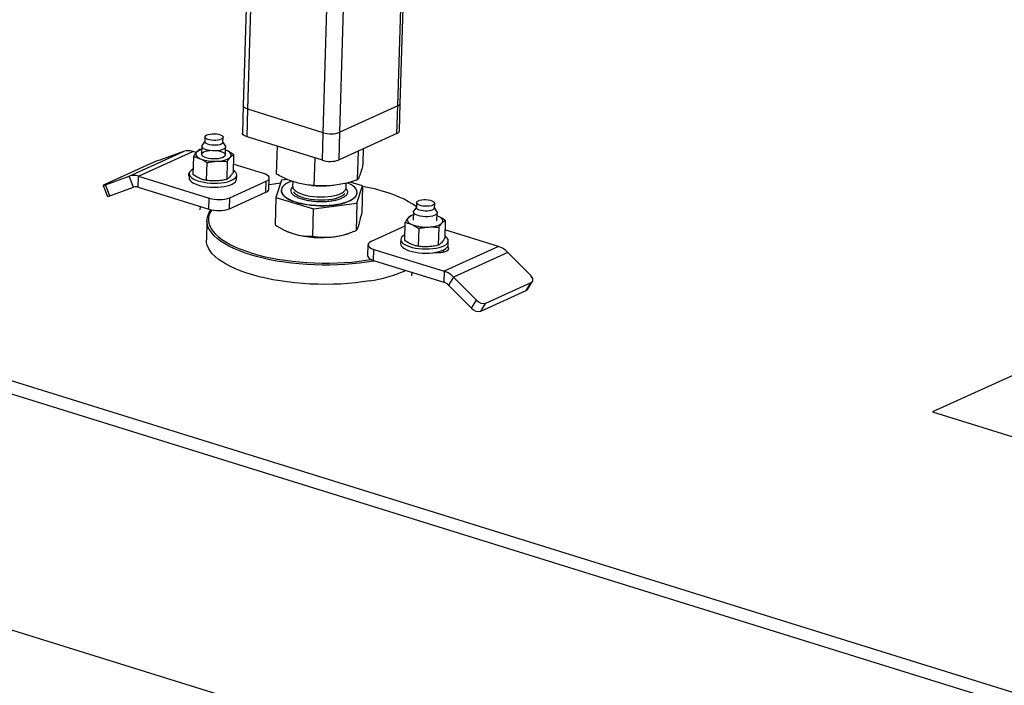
# Model space of a CAD drawing. Header units: millimetres. Extents: x 0 to 841, y 0 to 594.
# Tile 39 of 155: x 470 to 487, y 60 to 72. Entities that reach past the tile are written whole.
import ezdxf

# ---------------------------------------------------------------- set-up
doc = ezdxf.new("R2010")
doc.units = ezdxf.units.MM
doc.layers.add('TRAIT-FORT', color=4, linetype='Continuous', lineweight=25)

msp = doc.modelspace()

# ---------------------------------------------------------------- linework, layer by layer
at = {"layer": 'TRAIT-FORT', "color": 4, "linetype": 'Continuous', "lineweight": 25}
for p, q in [((487.69062, 60.07684), (335.26104, 107.48775)), ((334.72269, 107.4354), (487.15227, 60.0245)), ((334.07304, 103.66824), (486.50262, 56.25733)), ((474.46637, 88.50451), (473.91834, 70.21084)), ((473.99621, 70.14941), (474.54535, 88.47995)), ((475.26306, 69.75537), (475.8122, 88.08591)), ((476.51973, 70.20513), (476.58055, 72.23542)), ((476.56128, 70.24839), (476.62136, 72.25396)), ((475.54345, 69.76156), (475.61163, 72.03722)), ((473.91834, 70.21084), (473.90442, 69.74649)), ((473.9823, 69.68505), (473.99621, 70.14941)), ((475.26306, 69.75537), (473.99621, 70.14941)), ((476.51973, 70.20513), (475.54345, 69.76156)), ((476.50581, 69.74077), (476.51973, 70.20513)), ((476.54737, 69.78404), (476.56128, 70.24839)), ((473.27283, 69.68546), (473.27039, 69.6042)), ((473.57526, 69.59506), (473.57769, 69.67632)), ((475.24915, 69.29102), (473.9823, 69.68505)), ((475.24915, 69.29102), (475.26306, 69.75537)), ((475.52954, 69.29721), (475.54345, 69.76156)), ((476.50581, 69.74077), (475.52954, 69.29721)), ((473.2191, 69.47832), (473.1848, 69.47195)), ((473.22062, 69.529), (473.21651, 69.39202)), ((473.27059, 69.61074), (473.22644, 69.54578)), ((473.61563, 69.53412), (473.57545, 69.60161)), ((473.61633, 69.38004), (473.62044, 69.51702)), ((474.4775, 69.05695), (474.49157, 69.52665)), ((475.93762, 69.24938), (475.9447, 69.48584)), ((471.99513, 69.0222), (472.91039, 69.43804)), ((472.15498, 69.02271), (473.07024, 69.43855)), ((472.91039, 69.43804), (472.51062, 69.29457)), ((473.0771, 69.35295), (473.06808, 69.05186)), ((473.12604, 69.4212), (473.07024, 69.43855)), ((473.63971, 69.45433), (473.61879, 69.46201)), ((473.63971, 69.45433), (473.61881, 69.46268)), ((473.75482, 69.38818), (473.7458, 69.08709)), ((475.11188, 68.86412), (475.12581, 69.32938)), ((475.84194, 68.96034), (475.85648, 69.44575)), ((472.3469, 69.22853), (471.58419, 68.882)), ((473.29924, 68.95047), (473.30826, 69.25156)), ((473.64712, 69.26918), (473.6381, 68.96809)), ((474.25791, 69.06915), (473.75, 69.22712)), ((471.59537, 68.87873), (471.99513, 69.0222)), ((472.06949, 68.83671), (471.99513, 69.0222)), ((472.14942, 68.83697), (472.15498, 69.02271)), ((472.15498, 69.02271), (473.34266, 68.6533)), ((473.00666, 69.06599), (473.00457, 68.99634)), ((473.80421, 68.97238), (473.8063, 69.04204)), ((474.34969, 68.80661), (474.35526, 68.99235)), ((471.55562, 68.86687), (471.62997, 68.68139)), ((471.66973, 68.69325), (471.59537, 68.87873)), ((471.66973, 68.69325), (472.06949, 68.83671)), ((472.14942, 68.83697), (473.33709, 68.46756)), ((473.69314, 68.66104), (474.30331, 68.93827)), ((474.29775, 68.75253), (474.30331, 68.93827)), ((474.56147, 68.95509), (474.46579, 68.66605)), ((474.66184, 68.96832), (474.56147, 68.95509)), ((474.75081, 68.93463), (474.74839, 68.85386)), ((475.06662, 68.86781), (475.09018, 68.86558)), ((475.30751, 68.85907), (475.32083, 68.85953)), ((475.64473, 68.80877), (475.64799, 68.82691)), ((475.64799, 68.82691), (475.65036, 68.90606)), ((475.92591, 68.85848), (475.71564, 68.92239)), ((475.83023, 68.56943), (475.92591, 68.85848)), ((475.92591, 68.85848), (475.91211, 68.39775)), ((473.33709, 68.46756), (473.34266, 68.6533)), ((473.68758, 68.4753), (474.29775, 68.75253)), ((473.68758, 68.4753), (473.69314, 68.66104)), ((474.46579, 68.66605), (474.45199, 68.20532)), ((474.46579, 68.66605), (475.10017, 68.47322)), ((474.5574, 68.78604), (474.55726, 68.78139)), ((475.82982, 68.71737), (475.83444, 68.74313)), ((475.83444, 68.74313), (475.83458, 68.74777)), ((473.19019, 68.51325), (473.18848, 68.45634)), ((475.10017, 68.47322), (475.83023, 68.56943)), ((475.83023, 68.56943), (475.81643, 68.10871)), ((476.83361, 68.50252), (476.78947, 68.43755)), ((476.83585, 68.57723), (476.83341, 68.49597)), ((477.13828, 68.48684), (477.14071, 68.5681)), ((477.17865, 68.4259), (477.13847, 68.49338)), ((493.15244, 68.52043), (485.52533, 65.05508)), ((475.08636, 68.01249), (475.10017, 68.47322)), ((476.78212, 68.37009), (476.74782, 68.36373)), ((476.78364, 68.42078), (476.77954, 68.28379)), ((477.17936, 68.27181), (477.18346, 68.4088)), ((477.20273, 68.34611), (477.18181, 68.35379)), ((477.20273, 68.34611), (477.18183, 68.35446)), ((473.30548, 68.27744), (473.29575, 67.95239)), ((476.63822, 68.18108), (476.06849, 67.92223)), ((476.64012, 68.24473), (476.6311, 67.94364)), ((477.21014, 68.16096), (477.20112, 67.85986)), ((477.31784, 68.27996), (477.30882, 67.97887)), ((474.66925, 68.08765), (474.67725, 68.08426)), ((475.67293, 68.05443), (475.71628, 68.0698)), ((476.87128, 68.14334), (476.86226, 67.84225)), ((478.21682, 67.83779), (477.31302, 68.1189)), ((476.01655, 67.86815), (476.01099, 67.6824)), ((476.56968, 67.95777), (476.56759, 67.88811)), ((478.21682, 67.83779), (477.30157, 67.42194)), ((477.36723, 67.86416), (477.36932, 67.93381)), ((476.10833, 67.60561), (476.1139, 67.79135)), ((476.1139, 67.79135), (477.30157, 67.42194)), ((477.16331, 67.73602), (477.16349, 67.74211)), ((477.29126, 67.748), (477.29226, 67.78147)), ((478.37369, 67.73876), (477.45844, 67.32292)), ((478.75756, 67.35156), (478.37369, 67.73876)), ((476.10833, 67.60561), (477.29601, 67.2362)), ((476.75321, 67.40503), (476.75151, 67.34812)), ((477.30157, 67.42194), (477.29601, 67.2362)), ((477.45844, 67.32292), (477.37444, 67.18669)), ((477.45844, 67.32292), (477.84231, 66.93572)), ((477.37444, 67.18669), (477.75831, 66.79949)), ((478.00255, 66.88567), (478.76526, 67.2322)), ((478.68126, 67.09597), (478.76526, 67.2322)), ((478.70369, 67.11507), (478.78769, 67.2513)), ((477.91855, 66.74944), (478.68126, 67.09597)), ((477.75831, 66.79949), (477.84231, 66.93572)), ((477.91855, 66.74944), (478.00255, 66.88567)), ((485.52533, 65.05508), (494.33956, 62.31355))]:
    msp.add_line(p, q, dxfattribs=at)
at = {"layer": 'TRAIT-FORT', "color": 4, "linetype": 'Continuous', "lineweight": 25, "flags": 128}
for points in [[(473.99621, 70.14941), (473.96766, 70.16008), (473.9449, 70.17248), (473.9288, 70.18612), (473.91998, 70.20047), (473.91834, 70.21084)], [(473.99621, 70.14941), (473.96766, 70.16008), (473.9449, 70.17248), (473.9288, 70.18612), (473.91998, 70.20047), (473.91834, 70.21084)], [(473.39388, 69.73691), (473.43049, 69.73713), (473.4668, 69.73409), (473.50069, 69.72796), (473.5302, 69.71909), (473.55361, 69.708), (473.56956, 69.69534), (473.57713, 69.68184), (473.57587, 69.66828), (473.56585, 69.65545), (473.54767, 69.6441), (473.52237, 69.6349), (473.49143, 69.62836), (473.45664, 69.62488), (473.42003, 69.62465), (473.38372, 69.62769), (473.34982, 69.63382), (473.32031, 69.64269), (473.2969, 69.65378), (473.28095, 69.66644), (473.27339, 69.67994), (473.27465, 69.6935), (473.28466, 69.70633), (473.30285, 69.71768), (473.32815, 69.72689), (473.35909, 69.73342), (473.39388, 69.73691)], [(473.9823, 69.68505), (473.95375, 69.69573), (473.93099, 69.70812), (473.91489, 69.72176), (473.90607, 69.73612), (473.90442, 69.74649)], [(473.61563, 69.53412), (473.62025, 69.52116), (473.61751, 69.50527), (473.60555, 69.4902), (473.58495, 69.47667), (473.55665, 69.46531), (473.522, 69.45664), (473.48259, 69.45108), (473.44029, 69.44888), (473.39706, 69.45015), (473.35493, 69.45482), (473.31586, 69.46268), (473.28169, 69.47337), (473.25401, 69.48637), (473.23412, 69.50109), (473.22295, 69.51683), (473.22101, 69.53286), (473.22644, 69.54578)], [(473.4542, 69.54361), (473.41759, 69.54339), (473.38128, 69.54643), (473.34739, 69.55256), (473.31788, 69.56143), (473.29447, 69.57251), (473.27852, 69.58518), (473.27095, 69.59868), (473.27039, 69.6042)], [(473.57526, 69.59506), (473.57343, 69.58702), (473.56342, 69.57419), (473.54523, 69.56284), (473.51993, 69.55363), (473.48899, 69.5471), (473.4542, 69.54361)], [(473.13141, 69.42791), (473.12168, 69.4141), (473.11699, 69.39981), (473.11742, 69.38528), (473.12296, 69.37077), (473.13353, 69.35652), (473.14894, 69.34277), (473.16892, 69.32976), (473.19314, 69.31772)], [(473.45732, 69.31302), (473.41457, 69.31256), (473.37191, 69.31553), (473.33132, 69.32179), (473.29472, 69.33106), (473.26381, 69.3429), (473.24003, 69.35676), (473.22451, 69.37198), (473.21795, 69.38786), (473.22068, 69.40366), (473.23256, 69.41863), (473.25303, 69.43208), (473.28115, 69.44337), (473.31559, 69.45198), (473.35475, 69.45751), (473.39679, 69.45969), (473.43975, 69.45844), (473.48162, 69.45379), (473.52044, 69.44598), (473.55439, 69.43536), (473.5819, 69.42244), (473.60167, 69.40781), (473.61277, 69.39217), (473.6147, 69.37623), (473.60735, 69.36076), (473.59108, 69.34647), (473.56664, 69.33403), (473.53517, 69.32401), (473.49816, 69.3169), (473.45732, 69.31302)], [(473.47815, 69.27583), (473.51593, 69.27877), (473.552, 69.28354), (473.58576, 69.29006), (473.61661, 69.29822), (473.64405, 69.30789), (473.66758, 69.31889), (473.68682, 69.33105), (473.70143, 69.34414)], [(473.70143, 69.34414), (473.71117, 69.35795), (473.71586, 69.37224), (473.71543, 69.38677), (473.70989, 69.40128), (473.69932, 69.41553), (473.68391, 69.42928), (473.66392, 69.44229), (473.63971, 69.45433)], [(473.07081, 69.1431), (473.04924, 69.12972), (473.02646, 69.10986), (473.01217, 69.08876), (473.00669, 69.06688), (473.01014, 69.04471), (473.02244, 69.02275), (473.04332, 69.00149), (473.07231, 68.9814), (473.10877, 68.96294), (473.15188, 68.9465), (473.20067, 68.93248), (473.25407, 68.92116), (473.31086, 68.91281), (473.3698, 68.90762), (473.42955, 68.9057), (473.48878, 68.90709)], [(473.00457, 68.99634), (473.00805, 68.97506), (473.02035, 68.9531), (473.04123, 68.93184), (473.07023, 68.91175), (473.10668, 68.89328), (473.14979, 68.87685), (473.19859, 68.86282), (473.25198, 68.85151), (473.30878, 68.84316), (473.36771, 68.83797), (473.42746, 68.83605), (473.4867, 68.83744)], [(473.48878, 68.90709), (473.54618, 68.91176), (473.60046, 68.91961), (473.6504, 68.93046), (473.6949, 68.94408), (473.73295, 68.96014), (473.76371, 68.97831), (473.78649, 68.99817), (473.80078, 69.01927), (473.80627, 69.04115), (473.80282, 69.06332), (473.79052, 69.08528), (473.76964, 69.10654), (473.74687, 69.12284)], [(474.30331, 68.93827), (474.32927, 68.95298), (474.34662, 68.96948), (474.3547, 68.98715), (474.3532, 69.00531), (474.34217, 69.02326), (474.32205, 69.04031), (474.2936, 69.0558), (474.25791, 69.06915)], [(471.58419, 68.882), (471.57099, 68.87584), (471.56166, 68.87113), (471.55655, 68.86804), (471.55587, 68.86669), (471.55964, 68.86713), (471.56771, 68.86936), (471.57977, 68.87327), (471.59537, 68.87873)], [(473.4867, 68.83744), (473.5441, 68.84211), (473.59837, 68.84996), (473.64832, 68.86081), (473.69281, 68.87442), (473.73087, 68.89049), (473.76163, 68.90866), (473.78441, 68.92851), (473.7987, 68.94962), (473.80418, 68.9715), (473.80421, 68.97238)], [(474.54441, 68.90356), (474.43552, 68.89015), (474.35182, 68.87775)], [(474.73255, 68.94149), (474.68927, 68.92385), (474.64686, 68.90176), (474.61215, 68.87777), (474.58564, 68.85223), (474.5677, 68.8255), (474.55857, 68.79793), (474.5584, 68.76994), (474.56717, 68.7419), (474.58477, 68.71421), (474.61096, 68.68726), (474.64535, 68.66143), (474.68747, 68.63709), (474.73674, 68.61456), (474.79245, 68.59417), (474.85382, 68.57621), (474.92, 68.56092), (474.99005, 68.54853), (475.063, 68.5392), (475.13781, 68.53306), (475.21343, 68.53021), (475.28881, 68.53069), (475.36289, 68.53447), (475.43463, 68.54152), (475.50301, 68.55174), (475.56709, 68.56498), (475.62596, 68.58105), (475.67879, 68.59972), (475.72484, 68.62075), (475.76347, 68.64383), (475.79413, 68.66863), (475.8164, 68.69482), (475.82996, 68.72202), (475.82996, 68.72202)], [(474.74839, 68.85386), (474.75013, 68.83725), (474.76003, 68.81406), (474.77845, 68.79139), (474.80505, 68.76966), (474.8393, 68.74932), (474.88053, 68.73074), (474.92795, 68.7143), (474.98062, 68.70032), (475.03753, 68.68906), (475.09757, 68.68075), (475.15957, 68.67554), (475.22232, 68.67354), (475.2846, 68.67479), (475.34519, 68.67927), (475.40293, 68.68687), (475.45668, 68.69747), (475.5054, 68.71085), (475.54814, 68.72675), (475.58407, 68.74486), (475.61249, 68.76483), (475.63284, 68.78628), (475.64473, 68.80877)], [(475.82996, 68.72202), (475.83461, 68.74984), (475.83031, 68.77791), (475.8171, 68.80582), (475.79516, 68.83319), (475.76482, 68.85962), (475.7265, 68.88476), (475.68072, 68.90824), (475.67347, 68.9115)], [(476.83378, 68.50825), (476.83217, 68.50947), (476.77088, 68.5525), (476.702, 68.59406), (476.62587, 68.63395), (476.54285, 68.67198), (476.45334, 68.70798), (476.35777, 68.74177), (476.25658, 68.77319), (476.15026, 68.80209), (476.03932, 68.82833), (475.9257, 68.85153)], [(474.55726, 68.78139), (474.55826, 68.7653), (474.56703, 68.73726), (474.58463, 68.70957), (474.61082, 68.68262), (474.64521, 68.65679), (474.68734, 68.63244), (474.7366, 68.60992), (474.79231, 68.58953), (474.85368, 68.57156), (474.91986, 68.55628), (474.98991, 68.54388), (475.06286, 68.53455), (475.13767, 68.52842), (475.21329, 68.52557), (475.28867, 68.52604), (475.36275, 68.52983), (475.43449, 68.53688), (475.50288, 68.5471), (475.56695, 68.56033), (475.62582, 68.5764), (475.67865, 68.59508), (475.7247, 68.61611), (475.76333, 68.63919), (475.79399, 68.66399), (475.81626, 68.69018), (475.82982, 68.71737)], [(474.76146, 68.7593), (474.76234, 68.75806), (474.78285, 68.73558), (474.81141, 68.71417), (474.84747, 68.69423), (474.89033, 68.67615), (474.93915, 68.6603), (474.99299, 68.64697), (475.05079, 68.63643), (475.11143, 68.62888), (475.17373, 68.62447), (475.23647, 68.62328), (475.29844, 68.62534), (475.35843, 68.63061), (475.41528, 68.63898), (475.46786, 68.6503), (475.51517, 68.66433), (475.55628, 68.68082), (475.59039, 68.69943), (475.61684, 68.71981), (475.62934, 68.73338)], [(477.13828, 68.48684), (477.13646, 68.47879), (477.12644, 68.46597), (477.10826, 68.45462), (477.08296, 68.44541), (477.05201, 68.43887), (477.01723, 68.43539), (476.98061, 68.43516), (476.94431, 68.4382), (476.91041, 68.44433), (476.8809, 68.4532), (476.85749, 68.46429), (476.84154, 68.47695), (476.83397, 68.49046), (476.83341, 68.49597)], [(477.01966, 68.51665), (476.98305, 68.51642), (476.94674, 68.51946), (476.91285, 68.5256), (476.88334, 68.53446), (476.85993, 68.54555), (476.84397, 68.55822), (476.83641, 68.57172), (476.83767, 68.58528), (476.84769, 68.5981), (476.86587, 68.60945), (476.89117, 68.61866), (476.92211, 68.6252), (476.9569, 68.62868), (476.99351, 68.62891), (477.02982, 68.62587), (477.06371, 68.61974), (477.09322, 68.61087), (477.11664, 68.59978), (477.13259, 68.58712), (477.14015, 68.57361), (477.13889, 68.56005), (477.12888, 68.54723), (477.11069, 68.53588), (477.08539, 68.52667), (477.05445, 68.52013), (477.01966, 68.51665)], [(476.12994, 67.59889), (476.10784, 67.59472), (475.99329, 67.57542), (475.87487, 67.5592), (475.75313, 67.54614), (475.62865, 67.53629), (475.50204, 67.5297), (475.37389, 67.52641), (475.24482, 67.52643), (475.11543, 67.52977), (474.98635, 67.5364), (474.85819, 67.54629), (474.73157, 67.5594), (474.60708, 67.57566), (474.48531, 67.595), (474.36686, 67.61733), (474.25228, 67.64253), (474.14212, 67.67049), (474.0369, 67.70108), (473.93713, 67.73414), (473.84328, 67.76953), (473.7558, 67.80707), (473.6751, 67.84658), (473.60157, 67.88788), (473.53557, 67.93077), (473.4774, 67.97504), (473.42734, 68.02048), (473.38563, 68.06689), (473.35247, 68.11403), (473.32802, 68.16168), (473.31239, 68.20961), (473.30566, 68.2576), (473.30786, 68.30541), (473.31898, 68.35283), (473.33896, 68.39962), (473.36772, 68.44556), (473.37788, 68.45894)], [(473.38625, 68.45685), (473.3642, 68.42046), (473.34448, 68.37429), (473.33351, 68.32751), (473.33134, 68.28033), (473.33798, 68.23298), (473.3534, 68.18569), (473.37753, 68.13867), (473.41024, 68.09216), (473.4514, 68.04638), (473.50079, 68.00154), (473.55818, 67.95786), (473.62331, 67.91554), (473.69586, 67.87479), (473.77548, 67.83581), (473.86179, 67.79877), (473.95439, 67.76385), (474.05283, 67.73123), (474.15665, 67.70105), (474.26534, 67.67346), (474.37839, 67.6486), (474.49527, 67.62657), (474.61541, 67.60749), (474.73824, 67.59144), (474.86317, 67.57851), (474.98962, 67.56875), (475.11698, 67.56221), (475.24464, 67.55892), (475.372, 67.55889), (475.49844, 67.56214), (475.62336, 67.56864), (475.74618, 67.57836), (475.86629, 67.59125), (475.98314, 67.60725), (476.06784, 67.62118)], [(476.69444, 68.31969), (476.6847, 68.30588), (476.68001, 68.29159), (476.68044, 68.27706), (476.68599, 68.26255), (476.69655, 68.24829), (476.71196, 68.23455), (476.73195, 68.22154), (476.75617, 68.20949)], [(477.0247, 68.34132), (476.98168, 68.34086), (476.93875, 68.34384), (476.89792, 68.35015), (476.86108, 68.35948), (476.82998, 68.37139), (476.80605, 68.38533), (476.79042, 68.40065), (476.78383, 68.41664), (476.78657, 68.43253), (476.78947, 68.43755)], [(477.17865, 68.4259), (477.18113, 68.42096), (477.18307, 68.40493), (477.17568, 68.38936), (477.1593, 68.37498), (477.13471, 68.36246), (477.10305, 68.35238), (477.0658, 68.34523), (477.0247, 68.34132)], [(477.26446, 68.23592), (477.27419, 68.24973), (477.27889, 68.26402), (477.27846, 68.27854), (477.27291, 68.29306), (477.26234, 68.30731), (477.24693, 68.32106), (477.22695, 68.33407), (477.20273, 68.34611)], [(477.04118, 68.16761), (477.07895, 68.17054), (477.11503, 68.17531), (477.14878, 68.18183), (477.17964, 68.19), (477.20707, 68.19967), (477.23061, 68.21067), (477.24984, 68.22282), (477.26446, 68.23592)], [(474.67725, 68.08426), (474.70648, 68.07257), (474.76747, 68.05188)], [(476.63384, 68.03487), (476.61227, 68.02149), (476.58949, 68.00164), (476.5752, 67.98053), (476.56971, 67.95865), (476.57316, 67.93649), (476.58546, 67.91453), (476.60634, 67.89327), (476.63534, 67.87318), (476.67179, 67.85471), (476.7149, 67.83828), (476.7637, 67.82425), (476.81709, 67.81294), (476.87389, 67.80459), (476.93282, 67.7994), (476.99257, 67.79747), (477.05181, 67.79886), (477.10921, 67.80354), (477.16348, 67.81139), (477.21343, 67.82224), (477.25792, 67.83585), (477.29598, 67.85192), (477.32673, 67.87009), (477.34951, 67.88994), (477.36381, 67.91105), (477.36929, 67.93293), (477.36584, 67.95509), (477.35354, 67.97705), (477.33266, 67.99831), (477.3099, 68.01462)], [(476.04135, 67.25965), (475.92479, 67.24188), (475.80464, 67.22722), (475.68146, 67.21576), (475.55584, 67.20754), (475.42838, 67.2026), (475.29969, 67.20096), (475.17039, 67.20264), (475.04108, 67.20762), (474.91238, 67.21589), (474.78491, 67.2274), (474.65928, 67.24209), (474.53608, 67.25991), (474.4159, 67.28075), (474.29931, 67.30453), (474.18687, 67.33113), (474.07912, 67.36042), (473.97657, 67.39226), (473.8797, 67.42651), (473.78898, 67.46299), (473.70484, 67.50154), (473.62768, 67.54197), (473.55787, 67.58409), (473.49575, 67.6277), (473.4416, 67.67258), (473.39569, 67.71853), (473.35823, 67.76533), (473.32941, 67.81275), (473.30935, 67.86057), (473.29817, 67.90856), (473.29575, 67.95239)], [(476.06849, 67.92223), (476.04254, 67.90752), (476.02519, 67.89102), (476.0171, 67.87335), (476.01861, 67.85519), (476.02963, 67.83724), (476.04976, 67.82019), (476.07821, 67.8047), (476.1139, 67.79135)], [(476.56759, 67.88811), (476.57108, 67.86683), (476.58338, 67.84487), (476.60426, 67.82361), (476.63325, 67.80352), (476.66971, 67.78506), (476.71281, 67.76863), (476.76161, 67.7546), (476.815, 67.74328), (476.8718, 67.73494), (476.93073, 67.72974), (476.99048, 67.72782), (477.04972, 67.72921), (477.10712, 67.73388), (477.1614, 67.74173), (477.21134, 67.75259), (477.25584, 67.7662), (477.29389, 67.78227), (477.32465, 67.80043), (477.34743, 67.82029), (477.36172, 67.84139), (477.3672, 67.86327), (477.36723, 67.86416)], [(477.13541, 67.73752), (477.15936, 67.73615), (477.20364, 67.73626), (477.24624, 67.73979), (477.28531, 67.74659), (477.31914, 67.75637), (477.34625, 67.76868), (477.36545, 67.783), (477.3759, 67.7987), (477.37716, 67.8151), (477.36915, 67.83147), (477.36108, 67.84005)], [(476.01099, 67.6824), (476.01304, 67.66945), (476.02407, 67.6515), (476.04419, 67.63445), (476.07265, 67.61895), (476.10833, 67.60561)], [(478.76526, 67.2322), (478.77853, 67.24059), (478.78806, 67.25191), (478.79348, 67.26573), (478.7946, 67.28151), (478.79136, 67.29866), (478.78389, 67.3165), (478.77248, 67.33437), (478.75756, 67.35156)], [(478.68126, 67.09597), (478.69453, 67.10436), (478.70369, 67.11507)]]:
    msp.add_lwpolyline(points, dxfattribs=at)
at = {"layer": 'TRAIT-FORT', "color": 4, "linetype": 'Continuous', "lineweight": 25}
for centre, radius, start, end in [((476.50701, 70.25892), 0.05528, 283.295255, 349.017157), ((475.39384, 70.1851), 0.44919, 253.074122, 289.45572), ((476.4931, 69.79457), 0.05528, 283.295255, 349.017157), ((473.26766, 69.27808), 0.20251, 103.906287, 132.28198), ((472.99108, 69.20089), 0.2505, 71.578741, 108.790309), ((473.43056, 69.94259), 0.66845, 249.196061, 274.083033), ((473.37453, 66.91678), 2.52987, 109.967239, 113.966274), ((475.37993, 69.72075), 0.44919, 253.074122, 289.45572), ((472.07582, 68.78505), 0.2505, 71.578741, 108.790309), ((473.02985, 69.05115), 0.03526, 132.892465, 226.203783), ((472.10984, 68.71814), 0.12525, 71.578741, 108.790309), ((475.24938, 70.54903), 1.69096, 264.598003, 271.970165), ((471.60701, 68.83093), 0.15129, 278.732046, 294.491819), ((473.50612, 69.19047), 0.56149, 253.074122, 289.45572), ((474.28186, 68.81978), 0.0691, 283.295255, 349.017157), ((473.50056, 69.00473), 0.56149, 253.074122, 289.45572), ((476.83068, 68.16986), 0.20251, 103.906287, 132.28198), ((476.99358, 68.83436), 0.66845, 249.196061, 274.083033), ((475.22658, 69.69425), 1.70533, 254.382113, 277.517609), ((475.3206, 69.08555), 1.08965, 276.803668, 288.865354), ((478.09521, 67.47138), 0.38606, 43.835515, 71.639001), ((475.659, 69.76256), 2.53194, 278.685592, 293.192533), ((477.17996, 67.05554), 0.38606, 43.835515, 71.639001), ((477.2352, 67.053), 0.19303, 43.835515, 71.639001), ((477.96324, 67.04134), 0.16056, 221.135704, 284.173375), ((477.87924, 66.90511), 0.16056, 221.135704, 284.173375)]:
    msp.add_arc(centre, radius, start, end, dxfattribs=at)
for points, knots in [([(473.13141, 69.42791), (473.1224, 69.41721), (473.10429, 69.39572), (473.08619, 69.36725), (473.0771, 69.35295)], [0, 0, 0, 0, 0.49784375, 1, 1, 1, 1]), ([(473.0771, 69.35295), (473.0963, 69.34896), (473.13484, 69.34094), (473.17366, 69.32548), (473.19314, 69.31772)], [0, 0, 0, 0, 0.49816548, 1, 1, 1, 1]), ([(473.1848, 69.47195), (473.17605, 69.46651), (473.15848, 69.45557), (473.14046, 69.43715), (473.13141, 69.42791)], [0, 0, 0, 0, 0.49816548, 1, 1, 1, 1]), ([(473.19314, 69.31772), (473.21243, 69.30849), (473.25116, 69.28995), (473.28917, 69.2644), (473.30826, 69.25156)], [0, 0, 0, 0, 0.49784375, 1, 1, 1, 1]), ([(473.75482, 69.38818), (473.73588, 69.40091), (473.69787, 69.42647), (473.65914, 69.44503), (473.63971, 69.45433)], [0, 0, 0, 0, 0.49816549, 1, 1, 1, 1]), ([(473.64712, 69.26918), (473.65614, 69.28337), (473.67423, 69.31184), (473.69235, 69.33335), (473.70143, 69.34414)], [0, 0, 0, 0, 0.49816549, 1, 1, 1, 1]), ([(473.70143, 69.34414), (473.71041, 69.35332), (473.72843, 69.37175), (473.746, 69.38269), (473.75482, 69.38818)], [0, 0, 0, 0, 0.49784375, 1, 1, 1, 1]), ([(473.30826, 69.25156), (473.33634, 69.25739), (473.39272, 69.26908), (473.44961, 69.27357), (473.47815, 69.27583)], [0, 0, 0, 0, 0.49816548, 1, 1, 1, 1]), ([(473.47815, 69.27583), (473.50643, 69.27654), (473.56323, 69.27796), (473.61908, 69.27212), (473.64712, 69.26918)], [0, 0, 0, 0, 0.49784375, 1, 1, 1, 1]), ([(475.93762, 69.24938), (475.93096, 69.22099), (475.91835, 69.16722), (475.90018, 69.10071), (475.88433, 69.0511), (475.86989, 69.01355), (475.85608, 68.98355), (475.8468, 68.96832), (475.84194, 68.96034)], [0, 0, 0, 0, 0.20206835, 0.38269984, 0.55531458, 0.69299169, 0.83889419, 1, 1, 1, 1]), ([(473.1832, 68.98571), (473.16392, 68.99494), (473.12519, 69.01347), (473.08717, 69.03903), (473.06808, 69.05186)], [0, 0, 0, 0, 0.49784375, 1, 1, 1, 1]), ([(473.29924, 68.95047), (473.28004, 68.95447), (473.2415, 68.96248), (473.20268, 68.97795), (473.1832, 68.98571)], [0, 0, 0, 0, 0.49816548, 1, 1, 1, 1]), ([(473.69149, 69.01213), (473.68252, 69.00295), (473.6645, 68.98452), (473.64693, 68.97358), (473.6381, 68.96809)], [0, 0, 0, 0, 0.497843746, 1, 1, 1, 1]), ([(473.7458, 69.08709), (473.73679, 69.0729), (473.71869, 69.04443), (473.70058, 69.02292), (473.69149, 69.01213)], [0, 0, 0, 0, 0.49816548, 1, 1, 1, 1]), ([(475.11188, 68.86412), (475.06926, 68.8679), (474.98855, 68.87505), (474.87023, 68.89812), (474.7655, 68.92801), (474.66864, 68.9642), (474.57487, 69.00571), (474.51101, 69.03931), (474.4775, 69.05695)], [0, 0, 0, 0, 0.20206835, 0.38269984, 0.55531458, 0.69299169, 0.83889419, 1, 1, 1, 1]), ([(473.46821, 68.94382), (473.43993, 68.94311), (473.38314, 68.94169), (473.32729, 68.94754), (473.29924, 68.95047)], [0, 0, 0, 0, 0.49784375, 1, 1, 1, 1]), ([(473.6381, 68.96809), (473.61002, 68.96227), (473.55365, 68.95058), (473.49676, 68.94608), (473.46821, 68.94382)], [0, 0, 0, 0, 0.49816548, 1, 1, 1, 1]), ([(474.72464, 68.80028), (474.7286, 68.81089), (474.7334, 68.82377), (474.74766, 68.8353), (474.75018, 68.83734)], [0, 0, 0, 0, 0.82352518, 1, 1, 1, 1]), ([(475.84194, 68.96034), (475.79293, 68.94482), (475.70012, 68.91543), (475.56402, 68.88476), (475.4435, 68.86697), (475.332, 68.85893), (475.22404, 68.85754), (475.15048, 68.86185), (475.11188, 68.86412)], [0, 0, 0, 0, 0.20206835, 0.38269984, 0.55531458, 0.69299169, 0.83889419, 1, 1, 1, 1]), ([(475.64455, 68.81241), (475.64831, 68.80813), (475.66177, 68.79285), (475.67316, 68.76611), (475.66924, 68.74418), (475.66734, 68.73353)], [0, 0, 0, 0, 0.16647724, 0.59535758, 1, 1, 1, 1]), ([(475.66734, 68.73353), (475.66232, 68.72309), (475.65198, 68.70158), (475.61508, 68.67121), (475.56133, 68.64329), (475.49088, 68.61998), (475.42163, 68.60565), (475.36226, 68.5977), (475.30247, 68.59224), (475.22735, 68.58972), (475.13842, 68.59299), (475.05143, 68.60218), (474.96665, 68.61767), (474.88749, 68.63971), (474.81955, 68.6675), (474.77602, 68.69426), (474.75035, 68.7169), (474.73155, 68.73951), (474.71861, 68.76768), (474.72267, 68.78962), (474.72464, 68.80028)], [0, 0, 0, 0, 0.0582484, 0.11998585, 0.18428997, 0.24995872, 0.31562747, 0.34781639, 0.38001415, 0.4417516, 0.5, 0.5582484, 0.61998585, 0.68428997, 0.74995872, 0.81562747, 0.84781639, 0.88001415, 0.9417516, 1, 1, 1, 1]), ([(475.86256, 68.1962), (475.87066, 68.22329), (475.88705, 68.27807), (475.90369, 68.35757), (475.91211, 68.39775)], [0, 0, 0, 0, 0.49451073, 1, 1, 1, 1]), ([(476.69444, 68.31969), (476.68542, 68.30899), (476.66731, 68.28749), (476.64921, 68.25902), (476.64012, 68.24473)], [0, 0, 0, 0, 0.49784375, 1, 1, 1, 1]), ([(476.74782, 68.36373), (476.73907, 68.35828), (476.7215, 68.34735), (476.70348, 68.32893), (476.69444, 68.31969)], [0, 0, 0, 0, 0.498165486, 1, 1, 1, 1]), ([(477.31784, 68.27996), (477.29891, 68.29269), (477.26089, 68.31825), (477.22216, 68.3368), (477.20273, 68.34611)], [0, 0, 0, 0, 0.49816548, 1, 1, 1, 1]), ([(474.45199, 68.20532), (474.50303, 68.17417), (474.58, 68.1272), (474.6862, 68.07903), (474.74032, 68.06095), (474.76747, 68.05188)], [0, 0, 0, 0, 0.49525132, 0.7468182, 1, 1, 1, 1]), ([(475.81643, 68.10871), (475.82373, 68.11668), (475.83475, 68.12871), (475.85036, 68.16157), (475.85848, 68.18463), (475.86256, 68.1962)], [0, 0, 0, 0, 0.49525132, 0.7468182, 1, 1, 1, 1]), ([(476.64012, 68.24473), (476.65932, 68.24073), (476.69786, 68.23272), (476.73668, 68.21725), (476.75617, 68.20949)], [0, 0, 0, 0, 0.49816549, 1, 1, 1, 1]), ([(476.75617, 68.20949), (476.77545, 68.20026), (476.81418, 68.18172), (476.85219, 68.15617), (476.87128, 68.14334)], [0, 0, 0, 0, 0.497843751, 1, 1, 1, 1]), ([(476.87128, 68.14334), (476.89937, 68.14916), (476.95574, 68.16085), (477.01263, 68.16535), (477.04118, 68.16761)], [0, 0, 0, 0, 0.49816549, 1, 1, 1, 1]), ([(477.04118, 68.16761), (477.06945, 68.16832), (477.12625, 68.16974), (477.1821, 68.16389), (477.21014, 68.16096)], [0, 0, 0, 0, 0.49784375, 1, 1, 1, 1]), ([(477.21014, 68.16096), (477.21916, 68.17514), (477.23725, 68.20362), (477.25537, 68.22512), (477.26446, 68.23592)], [0, 0, 0, 0, 0.49816548, 1, 1, 1, 1]), ([(477.26446, 68.23592), (477.27343, 68.24509), (477.29145, 68.26352), (477.30902, 68.27446), (477.31784, 68.27996)], [0, 0, 0, 0, 0.49784375, 1, 1, 1, 1]), ([(474.76747, 68.05188), (474.8207, 68.0386), (474.92835, 68.01174), (475.03331, 68.01224), (475.08636, 68.01249)], [0, 0, 0, 0, 0.49451073, 1, 1, 1, 1]), ([(475.08636, 68.01249), (475.14518, 68.00481), (475.23386, 67.99323), (475.35616, 67.99367), (475.41844, 68.00026), (475.44969, 68.00357)], [0, 0, 0, 0, 0.49525132, 0.7468182, 1, 1, 1, 1]), ([(475.44969, 68.00357), (475.51094, 68.01451), (475.6348, 68.03662), (475.75544, 68.0845), (475.81643, 68.10871)], [0, 0, 0, 0, 0.49451073, 1, 1, 1, 1]), ([(476.74622, 67.87748), (476.72694, 67.88671), (476.68821, 67.90525), (476.65019, 67.9308), (476.6311, 67.94364)], [0, 0, 0, 0, 0.497843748, 1, 1, 1, 1]), ([(476.86226, 67.84225), (476.84306, 67.84624), (476.80453, 67.85426), (476.7657, 67.86972), (476.74622, 67.87748)], [0, 0, 0, 0, 0.49816549, 1, 1, 1, 1]), ([(477.03123, 67.8356), (477.00295, 67.83489), (476.94616, 67.83346), (476.89031, 67.83931), (476.86226, 67.84225)], [0, 0, 0, 0, 0.49784375, 1, 1, 1, 1]), ([(477.20112, 67.85986), (477.17304, 67.85404), (477.11667, 67.84235), (477.05978, 67.83785), (477.03123, 67.8356)], [0, 0, 0, 0, 0.49816549, 1, 1, 1, 1]), ([(477.25451, 67.9039), (477.24554, 67.89473), (477.22752, 67.8763), (477.20995, 67.86536), (477.20112, 67.85986)], [0, 0, 0, 0, 0.49784375, 1, 1, 1, 1]), ([(477.30882, 67.97887), (477.29981, 67.96468), (477.28171, 67.9362), (477.2636, 67.9147), (477.25451, 67.9039)], [0, 0, 0, 0, 0.49816549, 1, 1, 1, 1])]:
    msp.add_open_spline(points, degree=3, knots=knots, dxfattribs=at)

doc.saveas('drawing.dxf')
